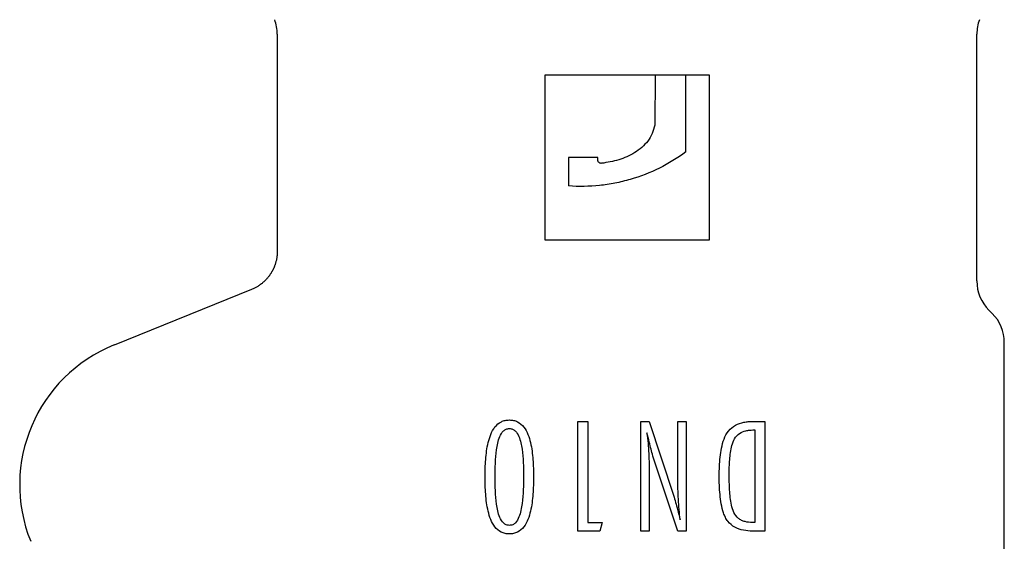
# Model space of a CAD drawing. Header units: millimetres. Extents: x 8 to 313, y 12 to 244.
# Tile 16 of 21: x 145 to 181, y 204 to 223. Entities that reach past the tile are written whole.
import ezdxf

# ---------------------------------------------------------------- set-up
doc = ezdxf.new("R2010")
doc.units = ezdxf.units.MM

msp = doc.modelspace()

# ---------------------------------------------------------------- linework, layer by layer
at = {"color": 7, "linetype": 'Continuous', "lineweight": 30}
for p, q in [((154.32, 222.452), (154.32, 214.526)), ((179.82, 213.445), (179.82, 222.452)), ((164.07, 220.949), (164.07, 214.949)), ((168.089, 220.949), (164.07, 220.949)), ((168.089, 220.949), (168.083, 219.126)), ((169.214, 220.949), (168.089, 220.949)), ((169.214, 218.155), (169.214, 220.949)), ((170.07, 220.949), (169.214, 220.949)), ((170.07, 214.949), (170.07, 220.949)), ((164.932, 217.948), (164.932, 216.911)), ((166.004, 217.855), (166.004, 217.948)), ((164.07, 214.949), (170.07, 214.949)), ((153.382, 213.135), (148.369, 211.11)), ((180.381, 212.263), (180.259, 212.384)), ((180.82, 201.62), (180.82, 211.202)), ((165.275, 204.324), (165.275, 208.324)), ((165.275, 208.324), (165.639, 208.324)), ((165.639, 208.324), (165.639, 204.635)), ((167.566, 204.324), (167.566, 208.324)), ((167.566, 208.324), (167.878, 208.324)), ((167.878, 208.324), (168.76, 205.63)), ((168.917, 206.236), (168.917, 208.324)), ((168.917, 208.324), (169.229, 208.324)), ((169.229, 208.324), (169.229, 204.324)), ((171.65, 208.324), (172.091, 208.324)), ((172.091, 208.324), (172.091, 204.324)), ((171.656, 208.012), (171.727, 208.012)), ((171.727, 208.012), (171.727, 204.635)), ((168.917, 204.324), (168.012, 207.061)), ((167.878, 206.392), (167.878, 204.324)), ((165.639, 204.635), (166.159, 204.635)), ((166.159, 204.635), (166.077, 204.324)), ((171.727, 204.635), (171.634, 204.635)), ((166.077, 204.324), (165.275, 204.324)), ((167.878, 204.324), (167.566, 204.324)), ((169.229, 204.324), (168.917, 204.324)), ((172.091, 204.324), (171.64, 204.324))]:
    msp.add_line(p, q, dxfattribs=at)
for centre, radius, start, end in [((152.82, 222.452), 1.5, 0, 20.3975), ((181.32, 222.452), 1.5, 159.6025, 180), ((181.32, 213.445), 1.5, 180, 224.9913), ((179.32, 211.202), 1.5, 0, 45.009), ((150.43, 206.011), 5.5, 112, 202)]:
    msp.add_arc(centre, radius, start, end, dxfattribs=at)
for points, knots in [([(168.083, 219.126), (168.055, 219.023), (168.026, 218.921), (167.945, 218.727), (167.889, 218.634), (167.692, 218.382), (167.528, 218.242), (167.167, 218.013), (166.969, 217.925), (166.561, 217.802), (166.352, 217.767), (166.141, 217.736)], [0, 0, 0, 0, 0.125, 0.125, 0.25, 0.25, 0.5, 0.5, 0.75, 0.75, 1, 1, 1, 1]), ([(169.214, 218.155), (168.6, 217.699), (167.925, 217.364), (167.003, 217.095), (166.815, 217.05), (166.441, 216.977), (166.254, 216.949), (165.69, 216.889), (165.312, 216.883), (164.932, 216.911)], [0, 0, 0, 0, 0.5, 0.5, 0.625, 0.625, 0.75, 0.75, 1, 1, 1, 1]), ([(166.141, 217.736), (166.128, 217.734), (166.114, 217.734), (166.101, 217.737), (166.088, 217.739), (166.075, 217.744), (166.063, 217.751), (166.052, 217.758), (166.041, 217.767), (166.032, 217.777), (166.024, 217.787), (166.017, 217.799), (166.012, 217.812), (166.007, 217.825), (166.004, 217.84), (166.004, 217.855)], [0, 0, 0, 0, 0.0000404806, 0.0000404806, 0.0000404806, 0.0000809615, 0.0000809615, 0.0000809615, 0.0001214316, 0.0001214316, 0.0001214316, 0.0001618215, 0.0001618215, 0.0001618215, 0.0002052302, 0.0002052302, 0.0002052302, 0.0002052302]), ([(154.32, 214.526), (154.32, 214.505), (154.32, 214.462), (154.315, 214.4), (154.309, 214.34), (154.301, 214.282), (154.291, 214.227), (154.279, 214.175), (154.266, 214.127), (154.253, 214.08), (154.239, 214.037), (154.224, 213.996), (154.209, 213.958), (154.193, 213.922), (154.179, 213.89), (154.164, 213.86), (154.151, 213.833), (154.138, 213.809), (154.125, 213.785), (154.11, 213.76), (154.093, 213.733), (154.074, 213.703), (154.053, 213.672), (154.03, 213.638), (154.004, 213.604), (153.975, 213.568), (153.944, 213.532), (153.909, 213.494), (153.872, 213.456), (153.83, 213.417), (153.786, 213.378), (153.738, 213.339), (153.686, 213.3), (153.635, 213.266), (153.585, 213.235), (153.537, 213.208), (153.487, 213.182), (153.436, 213.158), (153.4, 213.143), (153.382, 213.135)], [0, 0, 0, 0, 0.036144, 0.071237, 0.105205, 0.137979, 0.169499, 0.199181, 0.227554, 0.254577, 0.280214, 0.304863, 0.328016, 0.349652, 0.369752, 0.3883, 0.404995, 0.420174, 0.434857, 0.451044, 0.469122, 0.488809, 0.510102, 0.532993, 0.557473, 0.583048, 0.610124, 0.638679, 0.668684, 0.70069, 0.734124, 0.768935, 0.805066, 0.842454, 0.872665, 0.903568, 0.935121, 0.967281, 1, 1, 1, 1]), ([(161.894, 206.302), (161.895, 206.512), (161.9, 206.722), (161.932, 207.141), (161.96, 207.349), (162.032, 207.654), (162.062, 207.755), (162.14, 207.947), (162.19, 208.04), (162.318, 208.2), (162.396, 208.268), (162.532, 208.334), (162.58, 208.35), (162.677, 208.371), (162.728, 208.373), (162.778, 208.376)], [0, 0, 0, 0, 0.25, 0.25, 0.5, 0.5, 0.625, 0.625, 0.75, 0.75, 0.875, 0.875, 0.9375, 0.9375, 1, 1, 1, 1]), ([(162.778, 208.376), (162.828, 208.373), (162.878, 208.371), (162.976, 208.35), (163.024, 208.334), (163.161, 208.268), (163.241, 208.199), (163.369, 208.037), (163.417, 207.943), (163.495, 207.751), (163.525, 207.65), (163.596, 207.345), (163.622, 207.137), (163.655, 206.72), (163.658, 206.511), (163.66, 206.302)], [0, 0, 0, 0, 0.0625, 0.0625, 0.125, 0.125, 0.25, 0.25, 0.375, 0.375, 0.5, 0.5, 0.75, 0.75, 1, 1, 1, 1]), ([(170.429, 206.337), (170.43, 206.564), (170.437, 206.791), (170.486, 207.241), (170.523, 207.466), (170.645, 207.784), (170.696, 207.885), (170.838, 208.061), (170.923, 208.131), (171.118, 208.238), (171.221, 208.272), (171.381, 208.304), (171.435, 208.313), (171.542, 208.322), (171.596, 208.323), (171.65, 208.324)], [0, 0, 0, 0, 0.25, 0.25, 0.5, 0.5, 0.625, 0.625, 0.75, 0.75, 0.875, 0.875, 0.9375, 0.9375, 1, 1, 1, 1]), ([(162.257, 206.295), (162.258, 206.627), (162.268, 206.961), (162.323, 207.371), (162.337, 207.452), (162.374, 207.613), (162.397, 207.693), (162.462, 207.846), (162.504, 207.919), (162.593, 208.002), (162.627, 208.026), (162.701, 208.057), (162.741, 208.062), (162.781, 208.064)], [0, 0, 0, 0, 0.5, 0.5, 0.625, 0.625, 0.75, 0.75, 0.875, 0.875, 0.9375, 0.9375, 1, 1, 1, 1]), ([(162.781, 208.064), (162.82, 208.062), (162.858, 208.057), (162.931, 208.027), (162.963, 208.004), (163.051, 207.922), (163.091, 207.85), (163.186, 207.627), (163.217, 207.468), (163.264, 207.148), (163.277, 206.987), (163.293, 206.664), (163.296, 206.502), (163.296, 206.34)], [0, 0, 0, 0, 0.0625, 0.0625, 0.125, 0.125, 0.25, 0.25, 0.5, 0.5, 0.75, 0.75, 1, 1, 1, 1]), ([(168.012, 207.061), (167.986, 207.143), (167.965, 207.228), (167.943, 207.311), (167.921, 207.395), (167.9, 207.479), (167.879, 207.564), (167.851, 207.676), (167.822, 207.789), (167.794, 207.902)], [0, 0, 0, 0, 0.0002602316, 0.0002602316, 0.0002602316, 0.0005202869, 0.0005202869, 0.0005202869, 0.0008689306, 0.0008689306, 0.0008689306, 0.0008689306]), ([(167.794, 207.902), (167.808, 207.776), (167.822, 207.651), (167.844, 207.4), (167.852, 207.274), (167.872, 206.896), (167.877, 206.644), (167.878, 206.392)], [0, 0, 0, 0, 0.25, 0.25, 0.5, 0.5, 1, 1, 1, 1]), ([(170.792, 206.39), (170.794, 206.568), (170.797, 206.746), (170.825, 207.101), (170.846, 207.277), (170.916, 207.533), (170.946, 207.619), (171.036, 207.769), (171.098, 207.835), (171.24, 207.933), (171.321, 207.965), (171.445, 207.995), (171.487, 208.002), (171.571, 208.01), (171.614, 208.011), (171.656, 208.012)], [0, 0, 0, 0, 0.25, 0.25, 0.5, 0.5, 0.625, 0.625, 0.75, 0.75, 0.875, 0.875, 0.9375, 0.9375, 1, 1, 1, 1]), ([(171.634, 204.635), (171.546, 204.638), (171.457, 204.644), (171.328, 204.679), (171.285, 204.695), (171.204, 204.735), (171.165, 204.757), (171.058, 204.846), (171.001, 204.921), (170.922, 205.089), (170.896, 205.18), (170.838, 205.454), (170.819, 205.641), (170.797, 206.015), (170.793, 206.203), (170.792, 206.39)], [0, 0, 0, 0, 0.125, 0.125, 0.1875, 0.1875, 0.25, 0.25, 0.375, 0.375, 0.5, 0.5, 0.75, 0.75, 1, 1, 1, 1]), ([(162.778, 204.22), (162.728, 204.222), (162.678, 204.225), (162.58, 204.245), (162.531, 204.262), (162.395, 204.329), (162.316, 204.398), (162.189, 204.559), (162.139, 204.653), (162.061, 204.846), (162.031, 204.946), (161.959, 205.253), (161.932, 205.462), (161.901, 205.881), (161.895, 206.091), (161.894, 206.302)], [0, 0, 0, 0, 0.0625, 0.0625, 0.125, 0.125, 0.25, 0.25, 0.375, 0.375, 0.5, 0.5, 0.75, 0.75, 1, 1, 1, 1]), ([(162.781, 204.531), (162.741, 204.533), (162.702, 204.538), (162.628, 204.569), (162.594, 204.591), (162.505, 204.674), (162.463, 204.747), (162.398, 204.899), (162.375, 204.978), (162.338, 205.138), (162.323, 205.219), (162.268, 205.63), (162.258, 205.963), (162.257, 206.295)], [0, 0, 0, 0, 0.0625, 0.0625, 0.125, 0.125, 0.25, 0.25, 0.375, 0.375, 0.5, 0.5, 1, 1, 1, 1]), ([(163.66, 206.302), (163.658, 206.092), (163.655, 205.882), (163.621, 205.463), (163.596, 205.255), (163.525, 204.949), (163.495, 204.848), (163.417, 204.655), (163.369, 204.561), (163.241, 204.398), (163.162, 204.329), (163.026, 204.262), (162.977, 204.245), (162.879, 204.225), (162.829, 204.222), (162.778, 204.22)], [0, 0, 0, 0, 0.25, 0.25, 0.5, 0.5, 0.625, 0.625, 0.75, 0.75, 0.875, 0.875, 0.9375, 0.9375, 1, 1, 1, 1]), ([(163.296, 206.34), (163.295, 206.002), (163.288, 205.663), (163.223, 205.162), (163.192, 204.994), (163.099, 204.759), (163.058, 204.684), (162.971, 204.596), (162.937, 204.572), (162.863, 204.539), (162.821, 204.534), (162.781, 204.531)], [0, 0, 0, 0, 0.5, 0.5, 0.75, 0.75, 0.875, 0.875, 0.9375, 0.9375, 1, 1, 1, 1]), ([(169.006, 204.738), (168.979, 204.986), (168.956, 205.236), (168.926, 205.735), (168.919, 205.986), (168.917, 206.236)], [0, 0, 0, 0, 0.5, 0.5, 1, 1, 1, 1]), ([(171.64, 204.324), (171.53, 204.326), (171.421, 204.332), (171.206, 204.374), (171.098, 204.409), (170.902, 204.516), (170.813, 204.59), (170.709, 204.725), (170.678, 204.774), (170.627, 204.876), (170.606, 204.929), (170.55, 205.091), (170.524, 205.204), (170.482, 205.428), (170.468, 205.541), (170.436, 205.881), (170.429, 206.109), (170.429, 206.337)], [0, 0, 0, 0, 0.125, 0.125, 0.25, 0.25, 0.375, 0.375, 0.4375, 0.4375, 0.5, 0.5, 0.625, 0.625, 0.75, 0.75, 1, 1, 1, 1]), ([(168.76, 205.63), (168.787, 205.544), (168.814, 205.458), (168.839, 205.371), (168.864, 205.284), (168.888, 205.197), (168.911, 205.109), (168.945, 204.986), (168.976, 204.862), (169.006, 204.738)], [0, 0, 0, 0, 0.0002714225, 0.0002714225, 0.0002714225, 0.0005428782, 0.0005428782, 0.0005428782, 0.0009268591, 0.0009268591, 0.0009268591, 0.0009268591])]:
    msp.add_open_spline(points, degree=3, knots=knots, dxfattribs=at)
msp.add_open_spline([(166.004, 217.948), (165.645, 217.948), (165.287, 217.948), (164.932, 217.948)], degree=3, dxfattribs=at)

doc.saveas('drawing.dxf')
